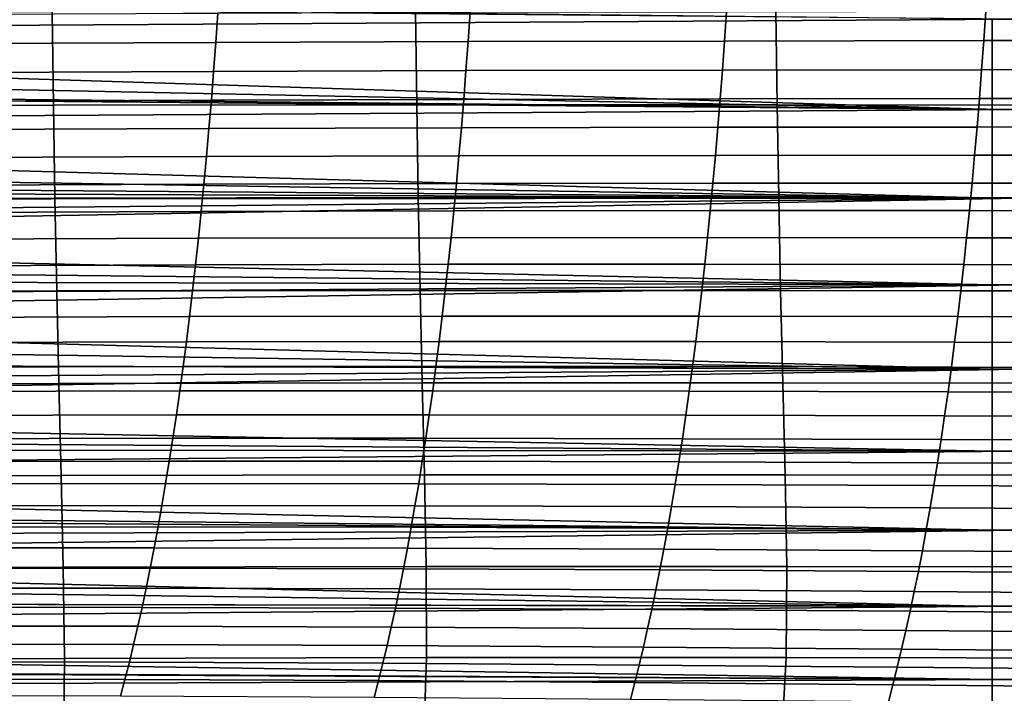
# Model space of a CAD drawing. Header units: metres. Extents: x -23 to 242, y -40 to 23.
# Tile 162 of 256: x 49.6 to 60.33, y -13.53 to -6.19. Entities that reach past the tile are written whole.
import ezdxf

# ---------------------------------------------------------------- set-up
doc = ezdxf.new("R2010")
doc.units = ezdxf.units.M
doc.layers.add('solid_10171013', color=7, linetype='CONTINUOUS')

msp = doc.modelspace()

# ---------------------------------------------------------------- linework, layer by layer
at = {"layer": 'solid_10171013'}
for points in [[(29.852549, -5.847373, 77.373886), (60.200001, -6.18034, 77.478867), (60.200001, -7.167359, 77.828392), (29.717369, -6.195423, 77.48378)], [(29.826523, -5.90816, 115.607422), (29.644566, -6.371713, 115.457878), (60.5, -6.180868, 115.520927)], [(49.95702, -6.10381, 274.778168), (45.935692, -6.113931, 274.10434), (45.951057, -7.131515, 273.997101), (49.970959, -7.119791, 274.669708)], [(53.916672, -6.100042, 275.479706), (49.95702, -6.10381, 274.778168), (49.970959, -7.119791, 274.669708), (53.930462, -7.115355, 275.370667)], [(51.740551, -6.436064, 247.295197), (51.763126, -6.11658, 247.15683), (54.512184, -6.107726, 247.720184), (54.490055, -6.42743, 247.856659)], [(57.843925, -6.100566, 276.199585), (53.916672, -6.100042, 275.479706), (53.930462, -7.115355, 275.370667), (57.858318, -7.115843, 276.090454)], [(54.490055, -6.42743, 247.856659), (54.512184, -6.107726, 247.720184), (57.307583, -6.101283, 248.295166), (57.285545, -6.421372, 248.429703)], [(57.285545, -6.421372, 248.429703), (57.307583, -6.101283, 248.295166), (60.131935, -6.096445, 248.877777), (60.10976, -6.417022, 249.010345)], [(61.771427, -6.103373, 276.930939), (57.843925, -6.100566, 276.199585), (57.858318, -7.115843, 276.090454), (61.786682, -7.118953, 276.82193)], [(60.131935, -6.096445, 248.877777), (62.966228, -6.092537, 249.463638), (62.943863, -6.41365, 249.594238), (60.10976, -6.417022, 249.010345)], [(29.644566, -6.371713, 115.457878), (29.442284, -6.856327, 115.288048), (60.5, -7.167438, 115.171585), (60.5, -6.180868, 115.520927)], [(29.573509, -6.547442, 77.602089), (29.717369, -6.195423, 77.48378), (60.200001, -7.167359, 77.828392)], [(49.054199, -6.447775, 246.749069), (49.077728, -6.1283, 246.608887), (51.763126, -6.11658, 247.15683), (51.740551, -6.436064, 247.295197)], [(60.200001, -6.18034, 77.478867), (60.5, -6.180868, 77.479073), (60.5, -7.167438, 77.828415), (60.200001, -7.167359, 77.828392)], [(49.029484, -6.763953, 246.896301), (49.054199, -6.447775, 246.749069), (51.740551, -6.436064, 247.295197), (51.716827, -6.752305, 247.440567)], [(51.716827, -6.752305, 247.440567), (51.740551, -6.436064, 247.295197), (54.490055, -6.42743, 247.856659), (54.466797, -6.743949, 248.000107)], [(54.466797, -6.743949, 248.000107), (54.490055, -6.42743, 247.856659), (57.285545, -6.421372, 248.429703), (57.262363, -6.738337, 248.571152)], [(57.262363, -6.738337, 248.571152), (57.285545, -6.421372, 248.429703), (60.10976, -6.417022, 249.010345), (60.086433, -6.734539, 249.149796)], [(60.10976, -6.417022, 249.010345), (62.943863, -6.41365, 249.594238), (62.92033, -6.731767, 249.731674), (60.086433, -6.734539, 249.149796)], [(29.421116, -6.903989, 77.729416), (29.573509, -6.547442, 77.602089), (60.200001, -7.167359, 77.828392)], [(49.003597, -7.076669, 247.050507), (49.029484, -6.763953, 246.896301), (51.716827, -6.752305, 247.440567), (51.691967, -7.065137, 247.59288)], [(51.691967, -7.065137, 247.59288), (51.716827, -6.752305, 247.440567), (54.466797, -6.743949, 248.000107), (54.44241, -7.057115, 248.150436)], [(54.44241, -7.057115, 248.150436), (54.466797, -6.743949, 248.000107), (57.262363, -6.738337, 248.571152), (57.23806, -7.052007, 248.719467)], [(57.23806, -7.052007, 248.719467), (57.262363, -6.738337, 248.571152), (60.086433, -6.734539, 249.149796), (60.061966, -7.04882, 249.296066)], [(60.086433, -6.734539, 249.149796), (62.92033, -6.731767, 249.731674), (62.895634, -7.046713, 249.8759), (60.061966, -7.04882, 249.296066)], [(29.442284, -6.856327, 115.288048), (29.217833, -7.361053, 115.0961), (60.5, -7.167438, 115.171585)], [(29.421116, -6.903989, 77.729416), (60.200001, -7.167359, 77.828392), (60.200001, -8.134733, 78.229088), (29.260326, -7.26561, 77.866402)], [(48.976551, -7.38576, 247.211563), (49.003597, -7.076669, 247.050507), (51.691967, -7.065137, 247.59288), (51.665985, -7.374394, 247.752029)], [(51.665985, -7.374394, 247.752029), (51.691967, -7.065137, 247.59288), (54.44241, -7.057115, 248.150436), (54.416916, -7.366758, 248.307587)], [(54.416916, -7.366758, 248.307587), (54.44241, -7.057115, 248.150436), (57.23806, -7.052007, 248.719467), (57.212639, -7.36221, 248.874573)], [(57.212639, -7.36221, 248.874573), (57.23806, -7.052007, 248.719467), (60.061966, -7.04882, 249.296066), (60.036369, -7.359695, 249.449097)], [(60.061966, -7.04882, 249.296066), (62.895634, -7.046713, 249.8759), (62.869785, -7.358314, 250.026855), (60.036369, -7.359695, 249.449097)], [(29.217833, -7.361053, 115.0961), (28.970533, -7.886432, 114.879448), (60.5, -8.134203, 114.771141), (60.5, -7.167438, 115.171585)], [(49.970959, -7.119791, 274.669708), (45.951057, -7.131515, 273.997101), (45.969254, -8.147449, 273.87262), (49.987644, -8.134027, 274.544342)], [(53.930462, -7.115355, 275.370667), (49.970959, -7.119791, 274.669708), (49.987644, -8.134027, 274.544342), (53.947075, -8.128819, 275.244629)], [(57.858318, -7.115843, 276.090454), (53.930462, -7.115355, 275.370667), (53.947075, -8.128819, 275.244629), (57.875706, -8.129165, 275.96402)], [(61.786682, -7.118953, 276.82193), (57.858318, -7.115843, 276.090454), (57.875706, -8.129165, 275.96402), (61.805065, -8.132477, 276.69516)], [(60.200001, -8.134733, 78.229088), (60.200001, -7.167359, 77.828392), (60.5, -7.167438, 77.828415), (60.5, -8.134203, 78.228859)], [(29.090902, -7.632411, 78.013618), (29.260326, -7.26561, 77.866402), (60.200001, -8.134733, 78.229088)], [(48.948368, -7.691063, 247.37941), (48.976551, -7.38576, 247.211563), (51.665985, -7.374394, 247.752029), (51.638897, -7.679911, 247.917938)], [(51.638897, -7.679911, 247.917938), (51.665985, -7.374394, 247.752029), (54.416916, -7.366758, 248.307587), (54.390324, -7.672712, 248.471481)], [(54.390324, -7.672712, 248.471481), (54.416916, -7.366758, 248.307587), (57.212639, -7.36221, 248.874573), (57.186111, -7.668776, 249.036407)], [(57.186111, -7.668776, 249.036407), (57.212639, -7.36221, 248.874573), (60.036369, -7.359695, 249.449097), (60.009647, -7.666989, 249.608826)], [(60.036369, -7.359695, 249.449097), (62.869785, -7.358314, 250.026855), (62.842793, -7.666394, 250.184479), (60.009647, -7.666989, 249.608826)], [(28.912884, -8.00358, 78.171257), (29.090902, -7.632411, 78.013618), (60.200001, -8.134733, 78.229088)], [(48.919056, -7.992415, 247.553955), (48.948368, -7.691063, 247.37941), (51.638897, -7.679911, 247.917938), (51.61071, -7.981522, 248.09053)], [(51.61071, -7.981522, 248.09053), (51.638897, -7.679911, 247.917938), (54.390324, -7.672712, 248.471481), (54.362648, -7.974808, 248.642044)], [(54.362648, -7.974808, 248.642044), (54.390324, -7.672712, 248.471481), (57.186111, -7.668776, 249.036407), (57.158493, -7.971535, 249.20488)], [(57.158493, -7.971535, 249.20488), (57.186111, -7.668776, 249.036407), (60.009647, -7.666989, 249.608826), (59.981812, -7.970529, 249.775192)], [(60.009647, -7.666989, 249.608826), (62.842793, -7.666394, 250.184479), (62.814667, -7.970778, 250.34874), (59.981812, -7.970529, 249.775192)], [(28.970533, -7.886432, 114.879448), (28.837629, -8.157341, 114.760826), (60.5, -8.134203, 114.771141)], [(28.912884, -8.00358, 78.171257), (60.200001, -8.134733, 78.229088), (60.200001, -9.07981, 78.679871), (28.726845, -8.378253, 78.33947)], [(48.88863, -8.289653, 247.735107), (48.919056, -7.992415, 247.553955), (51.61071, -7.981522, 248.09053), (51.581448, -8.279062, 248.26973)], [(51.581448, -8.279062, 248.26973), (51.61071, -7.981522, 248.09053), (54.362648, -7.974808, 248.642044), (54.333897, -8.272877, 248.819199)], [(54.333897, -8.272877, 248.819199), (54.362648, -7.974808, 248.642044), (57.158493, -7.971535, 249.20488), (57.129791, -8.270315, 249.379944)], [(57.129791, -8.270315, 249.379944), (57.158493, -7.971535, 249.20488), (59.981812, -7.970529, 249.775192), (59.952877, -8.270142, 249.948135)], [(59.981812, -7.970529, 249.775192), (62.814667, -7.970778, 250.34874), (62.785419, -8.271291, 250.519577), (59.952877, -8.270142, 249.948135)], [(28.553656, -8.714286, 114.501701), (28.401566, -9.002381, 114.359367), (60.5, -9.079846, 114.320084), (60.5, -8.134203, 114.771141)], [(28.698837, -8.432946, 114.635201), (28.553656, -8.714286, 114.501701), (60.5, -8.134203, 114.771141)], [(28.837629, -8.157341, 114.760826), (28.698837, -8.432946, 114.635201), (60.5, -8.134203, 114.771141)], [(49.987644, -8.134027, 274.544342), (45.969254, -8.147449, 273.87262), (45.990425, -9.161425, 273.730621), (50.00724, -9.146155, 274.401794)], [(53.947075, -8.128819, 275.244629), (49.987644, -8.134027, 274.544342), (50.00724, -9.146155, 274.401794), (53.966694, -9.140046, 275.101379)], [(57.875706, -8.129165, 275.96402), (53.947075, -8.128819, 275.244629), (53.966694, -9.140046, 275.101379), (57.896252, -9.140138, 275.819977)], [(61.805065, -8.132477, 276.69516), (57.875706, -8.129165, 275.96402), (57.896252, -9.140138, 275.819977), (61.826725, -9.143559, 276.550232)], [(60.200001, -9.07981, 78.679871), (60.200001, -8.134733, 78.229088), (60.5, -8.134203, 78.228859), (60.5, -9.079846, 78.679916)], [(48.857113, -8.582613, 247.922775), (48.88863, -8.289653, 247.735107), (51.581448, -8.279062, 248.26973), (51.551113, -8.572365, 248.455444)], [(51.551113, -8.572365, 248.455444), (51.581448, -8.279062, 248.26973), (54.333897, -8.272877, 248.819199), (54.304085, -8.566753, 249.002869)], [(54.304085, -8.566753, 249.002869), (54.333897, -8.272877, 248.819199), (57.129791, -8.270315, 249.379944), (57.100018, -8.564946, 249.561523)], [(57.100018, -8.564946, 249.561523), (57.129791, -8.270315, 249.379944), (59.952877, -8.270142, 249.948135), (59.922852, -8.565655, 250.127594)], [(59.952877, -8.270142, 249.948135), (62.785419, -8.271291, 250.519577), (62.755051, -8.567758, 250.696945), (59.922852, -8.565655, 250.127594)], [(28.5333, -8.755605, 78.518356), (28.726845, -8.378253, 78.33947), (60.200001, -9.07981, 78.679871)], [(48.824512, -8.87116, 248.116837), (48.857113, -8.582613, 247.922775), (51.551113, -8.572365, 248.455444), (51.51973, -8.861294, 248.647568)], [(51.51973, -8.861294, 248.647568), (51.551113, -8.572365, 248.455444), (54.304085, -8.566753, 249.002869), (54.273228, -8.856296, 249.192963)], [(54.273228, -8.856296, 249.192963), (54.304085, -8.566753, 249.002869), (57.100018, -8.564946, 249.561523), (57.069187, -8.855288, 249.749542)], [(57.069187, -8.855288, 249.749542), (57.100018, -8.564946, 249.561523), (59.922852, -8.565655, 250.127594), (59.891747, -8.856924, 250.313507)], [(59.922852, -8.565655, 250.127594), (62.755051, -8.567758, 250.696945), (62.723583, -8.860033, 250.880768), (59.891747, -8.856924, 250.313507)], [(28.5333, -8.755605, 78.518356), (60.200001, -9.07981, 78.679871), (60.200001, -10, 79.179489), (28.330912, -9.136378, 78.708809)], [(48.790859, -9.155184, 248.317184), (48.824512, -8.87116, 248.116837), (51.51973, -8.861294, 248.647568), (51.487316, -9.145739, 248.845993)], [(51.487316, -9.145739, 248.845993), (51.51973, -8.861294, 248.647568), (54.273228, -8.856296, 249.192963), (54.241341, -9.141393, 249.389359)], [(54.241341, -9.141393, 249.389359), (54.273228, -8.856296, 249.192963), (57.069187, -8.855288, 249.749542), (57.037319, -9.141226, 249.943863)], [(57.037319, -9.141226, 249.943863), (57.069187, -8.855288, 249.749542), (59.891747, -8.856924, 250.313507), (59.859577, -9.143836, 250.505753)], [(59.891747, -8.856924, 250.313507), (62.723583, -8.860033, 250.880768), (62.691029, -9.147998, 251.070938), (59.859577, -9.143836, 250.505753)], [(28.401566, -9.002381, 114.359367), (28.242598, -9.296752, 114.207916), (60.5, -9.079846, 114.320084)], [(28.076944, -9.596689, 114.04718), (27.904324, -9.902796, 113.876266), (60.5, -10.000049, 113.820457), (60.5, -9.079846, 114.320084)], [(28.242598, -9.296752, 114.207916), (28.076944, -9.596689, 114.04718), (60.5, -9.079846, 114.320084)], [(60.200001, -10, 79.179489), (60.200001, -9.07981, 78.679871), (60.5, -9.079846, 78.679916), (60.5, -10.000049, 79.179543)], [(28.120554, -9.519482, 78.910812), (28.330912, -9.136378, 78.708809), (60.200001, -10, 79.179489)], [(50.00724, -9.146155, 274.401794), (45.990425, -9.161425, 273.730621), (46.014881, -10.172506, 273.569427), (50.030029, -10.155352, 274.240784)], [(48.756168, -9.434575, 248.523697), (48.790859, -9.155184, 248.317184), (51.487316, -9.145739, 248.845993), (51.453888, -9.425591, 249.050583)], [(53.966694, -9.140046, 275.101379), (50.00724, -9.146155, 274.401794), (50.030029, -10.155352, 274.240784), (53.989574, -10.148302, 274.939758)], [(51.453888, -9.425591, 249.050583), (51.487316, -9.145739, 248.845993), (54.241341, -9.141393, 249.389359), (54.208447, -9.421937, 249.591949)], [(57.896252, -9.140138, 275.819977), (53.966694, -9.140046, 275.101379), (53.989574, -10.148302, 274.939758), (57.920189, -10.148105, 275.657318)], [(54.208447, -9.421937, 249.591949), (54.241341, -9.141393, 249.389359), (57.037319, -9.141226, 249.943863), (57.004429, -9.42265, 250.144424)], [(57.004429, -9.42265, 250.144424), (57.037319, -9.141226, 249.943863), (59.859577, -9.143836, 250.505753), (59.826366, -9.426276, 250.704254)], [(61.826725, -9.143559, 276.550232), (57.896252, -9.140138, 275.819977), (57.920189, -10.148105, 275.657318), (61.851849, -10.151608, 276.386292)], [(59.859577, -9.143836, 250.505753), (62.691029, -9.147998, 251.070938), (62.657398, -9.431538, 251.26738), (59.826366, -9.426276, 250.704254)], [(48.720467, -9.709227, 248.736221), (48.756168, -9.434575, 248.523697), (51.453888, -9.425591, 249.050583), (51.419472, -9.70074, 249.26123)], [(51.419472, -9.70074, 249.26123), (51.453888, -9.425591, 249.050583), (54.208447, -9.421937, 249.591949), (54.174564, -9.697818, 249.800613)], [(54.174564, -9.697818, 249.800613), (54.208447, -9.421937, 249.591949), (57.004429, -9.42265, 250.144424), (56.970535, -9.699451, 250.351074)], [(56.970535, -9.699451, 250.351074), (57.004429, -9.42265, 250.144424), (59.826366, -9.426276, 250.704254), (59.79213, -9.704133, 250.908875)], [(59.826366, -9.426276, 250.704254), (62.657398, -9.431538, 251.26738), (62.622715, -9.710537, 251.470001), (59.79213, -9.704133, 250.908875)], [(27.904572, -9.902658, 79.123657), (28.120554, -9.519482, 78.910812), (60.200001, -10, 79.179489)], [(48.683769, -9.979029, 248.954651), (48.720467, -9.709227, 248.736221), (51.419472, -9.70074, 249.26123), (51.384079, -9.97108, 249.477798)], [(51.384079, -9.97108, 249.477798), (51.419472, -9.70074, 249.26123), (54.174564, -9.697818, 249.800613), (54.139706, -9.968927, 250.015259)], [(54.139706, -9.968927, 250.015259), (54.174564, -9.697818, 249.800613), (56.970535, -9.699451, 250.351074), (56.935654, -9.971519, 250.563736)], [(56.935654, -9.971519, 250.563736), (56.970535, -9.699451, 250.351074), (59.79213, -9.704133, 250.908875), (59.756878, -9.977294, 251.119553)], [(59.79213, -9.704133, 250.908875), (62.622715, -9.710537, 251.470001), (62.586994, -9.984879, 251.678696), (59.756878, -9.977294, 251.119553)], [(27.904572, -9.902658, 79.123657), (60.200001, -10, 79.179489), (60.200001, -10.89278, 79.726585), (27.684956, -10.283994, 79.346588)], [(27.904324, -9.902796, 113.876266), (27.72444, -10.215621, 113.694214), (60.5, -10.000049, 113.820457)], [(48.646103, -10.243875, 249.178848), (48.683769, -9.979029, 248.954651), (51.384079, -9.97108, 249.477798), (51.34774, -10.236501, 249.70018)], [(51.34774, -10.236501, 249.70018), (51.384079, -9.97108, 249.477798), (54.139706, -9.968927, 250.015259), (54.103897, -10.235155, 250.235733)], [(54.103897, -10.235155, 250.235733), (54.139706, -9.968927, 250.015259), (56.935654, -9.971519, 250.563736), (56.899803, -10.23874, 250.782288)], [(56.899803, -10.23874, 250.782288), (56.935654, -9.971519, 250.563736), (59.756878, -9.977294, 251.119553), (59.720634, -10.245646, 251.336151)], [(59.756878, -9.977294, 251.119553), (62.586994, -9.984879, 251.678696), (62.550247, -10.25445, 251.893387), (59.720634, -10.245646, 251.336151)], [(27.53647, -10.535507, 113.500092), (27.341213, -10.861005, 113.294006), (60.5, -10.893069, 113.273224), (60.5, -10.000049, 113.820457)], [(27.72444, -10.215621, 113.694214), (27.53647, -10.535507, 113.500092), (60.5, -10.000049, 113.820457)], [(60.200001, -10, 79.179489), (60.5, -10.000049, 79.179543), (60.5, -10.893069, 79.726776), (60.200001, -10.89278, 79.726585)], [(50.030029, -10.155352, 274.240784), (46.014881, -10.172506, 273.569427), (46.042858, -11.179295, 273.386536), (50.056007, -11.160449, 274.059113)], [(53.989574, -10.148302, 274.939758), (50.030029, -10.155352, 274.240784), (50.056007, -11.160449, 274.059113), (54.015499, -11.152598, 274.757904)], [(57.920189, -10.148105, 275.657318), (53.989574, -10.148302, 274.939758), (54.015499, -11.152598, 274.757904), (57.94709, -11.152214, 275.474487)], [(61.851849, -10.151608, 276.386292), (57.920189, -10.148105, 275.657318), (57.94709, -11.152214, 275.474487), (61.879799, -11.155882, 276.202026)], [(27.459566, -10.664751, 79.580688), (27.684956, -10.283994, 79.346588), (60.200001, -10.89278, 79.726585)], [(48.607487, -10.503654, 249.408691), (48.646103, -10.243875, 249.178848), (51.34774, -10.236501, 249.70018), (51.310467, -10.496894, 249.928238)], [(51.310467, -10.496894, 249.928238), (51.34774, -10.236501, 249.70018), (54.103897, -10.235155, 250.235733), (54.067154, -10.496392, 250.461945)], [(54.067154, -10.496392, 250.461945), (54.103897, -10.235155, 250.235733), (56.899803, -10.23874, 250.782288), (56.862999, -10.501006, 251.006622)], [(56.862999, -10.501006, 251.006622), (56.899803, -10.23874, 250.782288), (59.720634, -10.245646, 251.336151), (59.683411, -10.509077, 251.558609)], [(59.720634, -10.245646, 251.336151), (62.550247, -10.25445, 251.893387), (62.512493, -10.519134, 252.113968), (59.683411, -10.509077, 251.558609)], [(48.56794, -10.758259, 249.644043), (48.607487, -10.503654, 249.408691), (51.310467, -10.496894, 249.928238), (51.272282, -10.752152, 250.161865)], [(51.272282, -10.752152, 250.161865), (51.310467, -10.496894, 249.928238), (54.067154, -10.496392, 250.461945), (54.029495, -10.752529, 250.693787)], [(54.029495, -10.752529, 250.693787), (54.067154, -10.496392, 250.461945), (56.862999, -10.501006, 251.006622), (56.825264, -10.758206, 251.236649)], [(56.825264, -10.758206, 251.236649), (56.862999, -10.501006, 251.006622), (59.683411, -10.509077, 251.558609), (59.645226, -10.767474, 251.786789)], [(59.683411, -10.509077, 251.558609), (62.512493, -10.519134, 252.113968), (62.473747, -10.778813, 252.340347), (59.645226, -10.767474, 251.786789)], [(27.459566, -10.664751, 79.580688), (60.200001, -10.89278, 79.726585), (60.200001, -11.755705, 80.319656), (27.229609, -11.043742, 79.8256)], [(48.527489, -11.007581, 249.884781), (48.56794, -10.758259, 249.644043), (51.272282, -10.752152, 250.161865), (51.233204, -11.002166, 250.40094)], [(51.233204, -11.002166, 250.40094), (51.272282, -10.752152, 250.161865), (54.029495, -10.752529, 250.693787), (53.99094, -11.003458, 250.931122)], [(53.99094, -11.003458, 250.931122), (54.029495, -10.752529, 250.693787), (56.825264, -10.758206, 251.236649), (56.786613, -11.010231, 251.472229)], [(56.786613, -11.010231, 251.472229), (56.825264, -10.758206, 251.236649), (59.645226, -10.767474, 251.786789), (59.606098, -11.020724, 252.020615)], [(59.645226, -10.767474, 251.786789), (62.473747, -10.778813, 252.340347), (62.434029, -11.033375, 252.572433), (59.606098, -11.020724, 252.020615)], [(27.140184, -11.1902, 113.076469), (26.934616, -11.521478, 112.847954), (60.5, -11.755618, 112.680405), (60.5, -10.893069, 113.273224)], [(27.341213, -10.861005, 113.294006), (27.140184, -11.1902, 113.076469), (60.5, -10.893069, 113.273224)], [(60.200001, -11.755705, 80.319656), (60.200001, -10.89278, 79.726585), (60.5, -10.893069, 79.726776), (60.5, -11.755618, 80.319595)], [(26.997713, -11.418797, 80.080162), (27.229609, -11.043742, 79.8256), (60.200001, -11.755705, 80.319656)], [(48.486153, -11.251512, 250.130783), (48.527489, -11.007581, 249.884781), (51.233204, -11.002166, 250.40094), (51.193253, -11.246826, 250.645325)], [(51.193253, -11.246826, 250.645325), (51.233204, -11.002166, 250.40094), (53.99094, -11.003458, 250.931122), (53.951508, -11.249068, 251.173843)], [(53.951508, -11.249068, 251.173843), (53.99094, -11.003458, 250.931122), (56.786613, -11.010231, 251.472229), (56.747063, -11.256968, 251.713272)], [(56.747063, -11.256968, 251.713272), (56.786613, -11.010231, 251.472229), (59.606098, -11.020724, 252.020615), (59.566044, -11.268717, 252.259979)], [(59.606098, -11.020724, 252.020615), (62.434029, -11.033375, 252.572433), (62.393353, -11.282702, 252.81012), (59.566044, -11.268717, 252.259979)], [(50.078083, -12.160298, 273.853333), (54.03371, -12.151951, 274.552063), (54.015499, -11.152598, 274.757904), (50.056007, -11.160449, 274.059113)], [(54.03371, -12.151951, 274.552063), (57.962528, -12.151602, 275.267273), (57.94709, -11.152214, 275.474487), (54.015499, -11.152598, 274.757904)], [(57.962528, -12.151602, 275.267273), (61.892361, -12.15561, 275.992798), (61.879799, -11.155882, 276.202026), (57.94709, -11.152214, 275.474487)], [(46.071003, -12.180402, 273.178772), (50.078083, -12.160298, 273.853333), (50.056007, -11.160449, 274.059113), (46.042858, -11.179295, 273.386536)], [(48.443951, -11.489943, 250.381897), (48.486153, -11.251512, 250.130783), (51.193253, -11.246826, 250.645325), (51.152451, -11.486025, 250.894897)], [(51.152451, -11.486025, 250.894897), (51.193253, -11.246826, 250.645325), (53.951508, -11.249068, 251.173843), (53.911213, -11.489252, 251.421844)], [(53.911213, -11.489252, 251.421844), (53.951508, -11.249068, 251.173843), (56.747063, -11.256968, 251.713272), (56.706631, -11.498307, 251.959671)], [(56.706631, -11.498307, 251.959671), (56.747063, -11.256968, 251.713272), (59.566044, -11.268717, 252.259979), (59.525078, -11.511336, 252.504776)], [(59.566044, -11.268717, 252.259979), (62.393353, -11.282702, 252.81012), (62.35173, -11.52668, 253.053345), (59.525078, -11.511336, 252.504776)], [(26.997713, -11.418797, 80.080162), (60.200001, -11.755705, 80.319656), (60.200001, -12.586408, 80.957077), (26.765713, -11.788426, 80.343483)], [(26.934616, -11.521478, 112.847954), (26.722589, -11.855992, 112.607002), (60.5, -11.755618, 112.680405)], [(48.400909, -11.722766, 250.638031), (48.443951, -11.489943, 250.381897), (51.152451, -11.486025, 250.894897), (51.110817, -11.719653, 251.149567)], [(51.110817, -11.719653, 251.149567), (51.152451, -11.486025, 250.894897), (53.911213, -11.489252, 251.421844), (53.870079, -11.723899, 251.674988)], [(53.870079, -11.723899, 251.674988), (53.911213, -11.489252, 251.421844), (56.706631, -11.498307, 251.959671), (56.665337, -11.734139, 252.211304)], [(56.665337, -11.734139, 252.211304), (56.706631, -11.498307, 251.959671), (59.525078, -11.511336, 252.504776), (59.483219, -11.748472, 252.754898)], [(59.525078, -11.511336, 252.504776), (62.35173, -11.52668, 253.053345), (62.309181, -11.765191, 253.301971), (59.483219, -11.748472, 252.754898)], [(26.505533, -12.192207, 112.354027), (26.286121, -12.527638, 112.090324), (60.5, -12.586076, 112.043152), (60.5, -11.755618, 112.680405)], [(26.722589, -11.855992, 112.607002), (26.505533, -12.192207, 112.354027), (60.5, -11.755618, 112.680405)], [(26.531319, -12.154029, 80.616692), (26.765713, -11.788426, 80.343483), (60.200001, -12.586408, 80.957077)], [(48.357048, -11.94988, 250.899033), (48.400909, -11.722766, 250.638031), (51.110817, -11.719653, 251.149567), (51.068367, -11.94761, 251.40918)], [(51.068367, -11.94761, 251.40918), (51.110817, -11.719653, 251.149567), (53.870079, -11.723899, 251.674988), (53.828121, -11.952906, 251.933182)], [(53.828121, -11.952906, 251.933182), (53.870079, -11.723899, 251.674988), (56.665337, -11.734139, 252.211304), (56.623199, -11.964358, 252.468079)], [(56.623199, -11.964358, 252.468079), (56.665337, -11.734139, 252.211304), (59.483219, -11.748472, 252.754898), (59.440487, -11.980017, 253.010269)], [(59.483219, -11.748472, 252.754898), (62.309181, -11.765191, 253.301971), (62.265724, -11.998127, 253.555939), (59.440487, -11.980017, 253.010269)], [(60.200001, -12.586408, 80.957077), (60.200001, -11.755705, 80.319656), (60.5, -11.755618, 80.319595), (60.5, -12.586076, 80.956848)], [(48.312389, -12.171258, 251.164764), (48.357048, -11.94988, 250.899033), (51.068367, -11.94761, 251.40918), (51.025135, -12.169861, 251.673584)], [(51.025135, -12.169861, 251.673584), (51.068367, -11.94761, 251.40918), (53.828121, -11.952906, 251.933182), (53.785366, -12.176233, 252.196259)], [(53.785366, -12.176233, 252.196259), (53.828121, -11.952906, 251.933182), (56.623199, -11.964358, 252.468079), (56.580238, -12.188917, 252.729843)], [(56.580238, -12.188917, 252.729843), (56.623199, -11.964358, 252.468079), (59.440487, -11.980017, 253.010269), (59.3969, -12.205914, 253.270706)], [(59.440487, -11.980017, 253.010269), (62.265724, -11.998127, 253.555939), (62.221382, -12.225424, 253.815079), (59.3969, -12.205914, 253.270706)], [(26.296099, -12.514135, 80.898834), (26.531319, -12.154029, 80.616692), (60.200001, -12.586408, 80.957077)], [(50.078083, -12.160298, 273.853333), (46.071003, -12.180402, 273.178772), (46.096855, -13.174456, 272.943085), (50.090923, -13.153764, 273.620331)], [(48.266964, -12.386915, 251.435043), (48.312389, -12.171258, 251.164764), (51.025135, -12.169861, 251.673584), (50.98114, -12.386414, 251.942627)], [(54.03371, -12.151951, 274.552063), (50.078083, -12.160298, 273.853333), (50.090923, -13.153764, 273.620331), (54.036064, -13.145382, 274.318878)], [(50.98114, -12.386414, 251.942627), (51.025135, -12.169861, 251.673584), (53.785366, -12.176233, 252.196259), (53.741844, -12.393878, 252.46405)], [(53.741844, -12.393878, 252.46405), (53.785366, -12.176233, 252.196259), (56.580238, -12.188917, 252.729843), (56.536488, -12.407804, 252.996399)], [(57.962528, -12.151602, 275.267273), (54.03371, -12.151951, 274.552063), (54.036064, -13.145382, 274.318878), (57.95554, -13.145396, 275.032166)], [(56.536488, -12.407804, 252.996399), (56.580238, -12.188917, 252.729843), (59.3969, -12.205914, 253.270706), (59.352497, -12.426144, 253.536026)], [(61.892361, -12.15561, 275.992798), (57.962528, -12.151602, 275.267273), (57.95554, -13.145396, 275.032166), (61.875702, -13.150004, 275.754761)], [(59.3969, -12.205914, 253.270706), (62.221382, -12.225424, 253.815079), (62.176189, -12.44705, 254.079178), (59.352497, -12.426144, 253.536026)], [(48.220798, -12.596866, 251.709717), (48.266964, -12.386915, 251.435043), (50.98114, -12.386414, 251.942627), (50.936413, -12.597275, 252.216125)], [(50.936413, -12.597275, 252.216125), (50.98114, -12.386414, 251.942627), (53.741844, -12.393878, 252.46405), (53.697578, -12.60584, 252.736374)], [(53.697578, -12.60584, 252.736374), (53.741844, -12.393878, 252.46405), (56.536488, -12.407804, 252.996399), (56.491978, -12.621006, 253.267563)], [(56.491978, -12.621006, 253.267563), (56.536488, -12.407804, 252.996399), (59.352497, -12.426144, 253.536026), (59.307304, -12.640682, 253.806061)], [(59.352497, -12.426144, 253.536026), (62.176189, -12.44705, 254.079178), (62.130184, -12.662972, 254.348068), (59.307304, -12.640682, 253.806061)], [(26.296099, -12.514135, 80.898834), (60.200001, -12.586408, 80.957077), (60.200001, -13.382612, 81.6371), (26.062399, -12.86682, 81.188408)], [(26.286121, -12.527638, 112.090324), (26.066248, -12.860586, 111.816833), (60.5, -12.586076, 112.043152)], [(26.066248, -12.860586, 111.816833), (25.843702, -13.192604, 111.531807), (60.5, -13.383145, 111.362396), (60.5, -12.586076, 112.043152)], [(48.173923, -12.801125, 251.988617), (48.220798, -12.596866, 251.709717), (50.936413, -12.597275, 252.216125), (50.890984, -12.802452, 252.493912)], [(50.890984, -12.802452, 252.493912), (50.936413, -12.597275, 252.216125), (53.697578, -12.60584, 252.736374), (53.652603, -12.812116, 253.013062)], [(53.652603, -12.812116, 253.013062), (53.697578, -12.60584, 252.736374), (56.491978, -12.621006, 253.267563), (56.446739, -12.828513, 253.543182)], [(56.446739, -12.828513, 253.543182), (56.491978, -12.621006, 253.267563), (59.307304, -12.640682, 253.806061), (59.261356, -12.849508, 254.080597)], [(59.307304, -12.640682, 253.806061), (62.130184, -12.662972, 254.348068), (62.083389, -12.87316, 254.621552), (59.261356, -12.849508, 254.080597)], [(60.200001, -13.382612, 81.6371), (60.200001, -12.586408, 80.957077), (60.5, -12.586076, 80.956848), (60.5, -13.383145, 81.637604)], [(25.831392, -13.211082, 81.484428), (26.062399, -12.86682, 81.188408), (60.200001, -13.382612, 81.6371)], [(48.126362, -12.999706, 252.271561), (48.173923, -12.801125, 251.988617), (50.890984, -12.802452, 252.493912), (50.844872, -13.001953, 252.775818)], [(50.844872, -13.001953, 252.775818), (50.890984, -12.802452, 252.493912), (53.652603, -12.812116, 253.013062), (53.606941, -13.012704, 253.293945)], [(53.606941, -13.012704, 253.293945), (53.652603, -12.812116, 253.013062), (56.446739, -12.828513, 253.543182), (56.400795, -13.030313, 253.823044)], [(56.400795, -13.030313, 253.823044), (56.446739, -12.828513, 253.543182), (59.261356, -12.849508, 254.080597), (59.214684, -13.052601, 254.359451)], [(59.261356, -12.849508, 254.080597), (62.083389, -12.87316, 254.621552), (62.035847, -13.07758, 254.899414), (59.214684, -13.052601, 254.359451)], [(48.078144, -13.192626, 252.558411), (48.126362, -12.999706, 252.271561), (50.844872, -13.001953, 252.775818), (50.798115, -13.195784, 253.061691)], [(50.798115, -13.195784, 253.061691), (50.844872, -13.001953, 252.775818), (53.606941, -13.012704, 253.293945), (53.560623, -13.207603, 253.578842)], [(53.560623, -13.207603, 253.578842), (53.606941, -13.012704, 253.293945), (56.400795, -13.030313, 253.823044), (56.354179, -13.226396, 254.106979)], [(56.354179, -13.226396, 254.106979), (56.400795, -13.030313, 253.823044), (59.214684, -13.052601, 254.359451), (59.167316, -13.249938, 254.642456)], [(59.214684, -13.052601, 254.359451), (62.035847, -13.07758, 254.899414), (61.987587, -13.276201, 255.181488), (59.167316, -13.249938, 254.642456)], [(25.843702, -13.192604, 111.531807), (25.619873, -13.521772, 111.236404), (60.5, -13.383145, 111.362396)], [(50.090923, -13.153764, 273.620331), (46.096855, -13.174456, 272.943085), (46.114429, -14.160629, 272.676147), (50.082355, -14.140365, 273.355927)], [(48.029297, -13.379897, 252.848999), (48.078144, -13.192626, 252.558411), (50.798115, -13.195784, 253.061691), (50.750732, -13.383951, 253.351334)], [(54.036064, -13.145382, 274.318878), (50.090923, -13.153764, 273.620331), (50.082355, -14.140365, 273.355927), (54.004406, -14.132366, 274.05307)], [(50.750732, -13.383951, 253.351334), (50.798115, -13.195784, 253.061691), (53.560623, -13.207603, 253.578842), (53.513676, -13.396813, 253.867569)], [(57.95554, -13.145396, 275.032166), (54.036064, -13.145382, 274.318878), (54.004406, -14.132366, 274.05307), (57.902069, -14.132786, 274.762482)], [(61.875702, -13.150004, 275.754761), (57.95554, -13.145396, 275.032166), (57.902069, -14.132786, 274.762482), (61.799763, -14.137881, 275.47998)], [(25.831392, -13.211082, 81.484428), (60.200001, -13.382612, 81.6371), (60.200001, -14.142136, 82.357864), (25.601278, -13.548038, 81.787735)], [(53.513676, -13.396813, 253.867569), (53.560623, -13.207603, 253.578842), (56.354179, -13.226396, 254.106979), (56.306923, -13.416749, 254.394821)], [(56.306923, -13.416749, 254.394821), (56.354179, -13.226396, 254.106979), (59.167316, -13.249938, 254.642456), (59.119289, -13.441498, 254.929413)], [(59.167316, -13.249938, 254.642456), (61.987587, -13.276201, 255.181488), (61.938641, -13.468991, 255.467575), (59.119289, -13.441498, 254.929413)], [(25.619873, -13.521772, 111.236404), (25.39691, -13.845643, 110.932541), (60.5, -14.142144, 110.642143), (60.5, -13.383145, 111.362396)], [(47.979851, -13.561536, 253.143143), (48.029297, -13.379897, 252.848999), (50.750732, -13.383951, 253.351334), (50.702755, -13.566463, 253.644608)], [(50.702755, -13.566463, 253.644608), (50.750732, -13.383951, 253.351334), (53.513676, -13.396813, 253.867569), (53.466133, -13.58033, 254.159958)], [(53.466133, -13.58033, 254.159958), (53.513676, -13.396813, 253.867569), (56.306923, -13.416749, 254.394821), (56.259052, -13.60136, 254.686371)], [(60.200001, -14.142136, 82.357864), (60.200001, -13.382612, 81.6371), (60.5, -13.383145, 81.637604), (60.5, -14.142144, 82.357857)], [(56.259052, -13.60136, 254.686371), (56.306923, -13.416749, 254.394821), (59.119289, -13.441498, 254.929413), (59.070629, -13.627257, 255.220123)], [(59.119289, -13.441498, 254.929413), (61.938641, -13.468991, 255.467575), (61.889042, -13.655917, 255.757462), (59.070629, -13.627257, 255.220123)]]:
    msp.add_3dface(points, dxfattribs=at)

doc.saveas('drawing.dxf')
